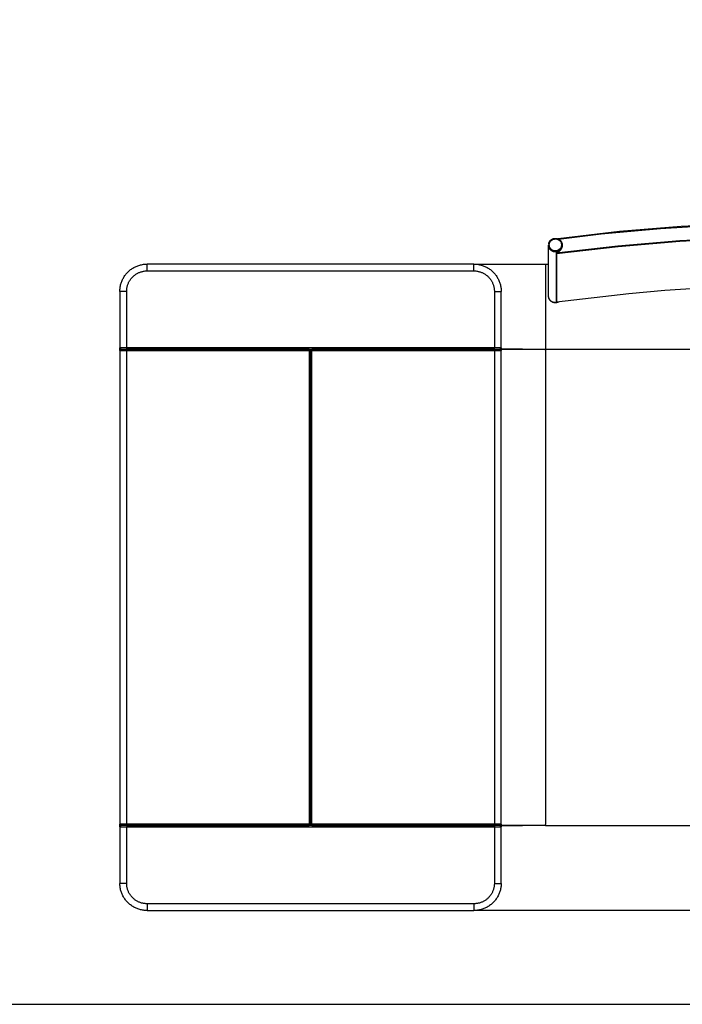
# Model space of a CAD drawing. Header units: millimetres. Extents: x -1470 to 7470, y -12049 to 6674.
# Tile 45 of 59: x 1653 to 2626, y 886 to 2333. Entities that reach past the tile are written whole.
import ezdxf

# ---------------------------------------------------------------- set-up
doc = ezdxf.new("R2010")
doc.units = ezdxf.units.MM
doc.header["$LTSCALE"] = 10
doc.layers.get('0').update_dxf_attribs({"true_color": 0x000000})

msp = doc.modelspace()

# ---------------------------------------------------------------- linework, layer by layer
at = {"color": 1, "true_color": 0xff0000}
msp.add_lwpolyline([(-1470.5, 886.2), (7470.5, 886.2), (7470.5, 6674.2), (-1470.5, 6674.2)], close=True, dxfattribs=at)
at = {"color": 18, "linetype": 'Continuous', "lineweight": 25, "true_color": 0x000000}
for points in [[(2443.9, 2011.6), (2533.9, 2022.2), (2624.3, 2029.7), (2714.8, 2034.3), (2805.4, 2035.8), (2896, 2034.2), (2986.5, 2029.7), (3076.8, 2022.1), (3166.8, 2011.4)], [(2444.1, 2010.8), (2507.1, 2018.4), (2594.1, 2026.6), (2681.3, 2031.9), (2768.7, 2034.5), (2856, 2034.2), (2943.4, 2031.2), (3030.6, 2025.4), (3117.6, 2016.7), (3165.3, 2010.8)], [(2429.9, 2003.9), (2430, 2004.2), (2430.1, 2004.6), (2430.1, 2004.9), (2430.3, 2005.2), (2430.4, 2005.5), (2430.5, 2005.9), (2430.7, 2006.2), (2430.8, 2006.5), (2431, 2006.8), (2431.2, 2007.1), (2431.3, 2007.4), (2431.5, 2007.7), (2431.7, 2008), (2432, 2008.2), (2432.2, 2008.5), (2432.4, 2008.8), (2432.7, 2009), (2432.9, 2009.3), (2433.2, 2009.5), (2433.5, 2009.7), (2433.7, 2009.9), (2434, 2010.1), (2434.3, 2010.3), (2434.6, 2010.5), (2434.9, 2010.7), (2435.2, 2010.8), (2435.5, 2011), (2435.9, 2011.1), (2436.2, 2011.3), (2436.5, 2011.4), (2436.8, 2011.5), (2437.2, 2011.6), (2437.5, 2011.7), (2437.9, 2011.7), (2438.2, 2011.8), (2438.5, 2011.8), (2438.9, 2011.9), (2439.2, 2011.9), (2439.6, 2011.9), (2439.9, 2011.9), (2440.3, 2011.9), (2440.6, 2011.9), (2441, 2011.8), (2441.3, 2011.8), (2441.7, 2011.7), (2442, 2011.6), (2442.3, 2011.5), (2442.7, 2011.4), (2443, 2011.3), (2443.3, 2011.2), (2443.7, 2011.1), (2444, 2010.9), (2444.3, 2010.8), (2444.6, 2010.6), (2444.9, 2010.4), (2445.2, 2010.3), (2445.5, 2010.1), (2445.8, 2009.8), (2446, 2009.6), (2446.3, 2009.4), (2446.6, 2009.2), (2446.8, 2008.9), (2447.1, 2008.7), (2447.3, 2008.4), (2447.5, 2008.1), (2447.7, 2007.9), (2447.9, 2007.6), (2448.1, 2007.3), (2448.3, 2007), (2448.5, 2006.7), (2448.6, 2006.4), (2448.8, 2006.1), (2448.9, 2005.8), (2449.1, 2005.4), (2449.2, 2005.1), (2449.3, 2004.8), (2449.4, 2004.4), (2449.5, 2004.1), (2449.5, 2003.8), (2449.6, 2003.4), (2449.6, 2003.1), (2449.7, 2002.7), (2449.7, 2002.4), (2449.7, 2002)], [(2441.1, 1990.4), (2531.6, 2001.1), (2622.5, 2008.7), (2713.5, 2013.3), (2804.7, 2014.9), (2895.9, 2013.3), (2986.9, 2008.7), (3077.8, 2001.1), (3168.3, 1990.4)], [(2441.2, 1989.4), (2531.7, 2000.1), (2622.5, 2007.8), (2713.6, 2012.4), (2804.7, 2013.9), (2895.8, 2012.4), (2986.9, 2007.8), (3077.7, 2000.1), (3168.2, 1989.4)], [(2443.9, 2011.6), (2443.9, 2010.9)], [(2444, 2010.9), (2443.9, 2011.6)], [(2429.9, 2003.9), (2429.7, 2002)], [(2429.7, 2001.8), (2429.7, 2002)], [(2449.7, 2001.8), (2449.7, 2001.5), (2449.7, 2001.2), (2449.6, 2000.8), (2449.6, 2000.5), (2449.5, 2000.1), (2449.5, 1999.8), (2449.4, 1999.4), (2449.3, 1999.1), (2449.2, 1998.8), (2449.1, 1998.5), (2448.9, 1998.1), (2448.8, 1997.8), (2448.7, 1997.5), (2448.5, 1997.2), (2448.3, 1996.9), (2448.1, 1996.6), (2448, 1996.3), (2447.8, 1996), (2447.5, 1995.8), (2447.3, 1995.5), (2447.1, 1995.2), (2446.9, 1995), (2446.6, 1994.7), (2446.4, 1994.5), (2446.1, 1994.3), (2445.8, 1994.1), (2445.5, 1993.8), (2445.3, 1993.6), (2445, 1993.5), (2444.7, 1993.3), (2444.4, 1993.1), (2444.1, 1993), (2443.7, 1992.8), (2443.4, 1992.7), (2443.1, 1992.6), (2442.8, 1992.4), (2442.4, 1992.3), (2442.1, 1992.3), (2441.8, 1992.2), (2441.4, 1992.1), (2441.1, 1992.1), (2440.7, 1992), (2440.4, 1992), (2440.1, 1992), (2439.7, 1992), (2439.4, 1992), (2439, 1992), (2438.7, 1992), (2438.3, 1992.1), (2438, 1992.1), (2437.6, 1992.2), (2437.3, 1992.3), (2437, 1992.3), (2436.6, 1992.4), (2436.3, 1992.6), (2436, 1992.7), (2435.7, 1992.8), (2435.4, 1993), (2435, 1993.1), (2434.7, 1993.3), (2434.4, 1993.5), (2434.2, 1993.6), (2433.9, 1993.8), (2433.6, 1994.1), (2433.3, 1994.3), (2433.1, 1994.5), (2432.8, 1994.7), (2432.6, 1995), (2432.3, 1995.2), (2432.1, 1995.5), (2431.9, 1995.8), (2431.7, 1996), (2431.5, 1996.3), (2431.3, 1996.6), (2431.1, 1996.9), (2430.9, 1997.2), (2430.8, 1997.5), (2430.6, 1997.8), (2430.5, 1998.1), (2430.3, 1998.5), (2430.2, 1998.8), (2430.1, 1999.1), (2430, 1999.4), (2429.9, 1999.8), (2429.9, 2000.1), (2429.8, 2000.5), (2429.8, 2000.8), (2429.7, 2001.2), (2429.7, 2001.5), (2429.7, 2001.8)], [(2449.7, 2001.8), (2449.7, 2001.5), (2449.7, 2001.2), (2449.6, 2000.8), (2449.6, 2000.5), (2449.5, 2000.1), (2449.5, 1999.8), (2449.4, 1999.4), (2449.3, 1999.1), (2449.2, 1998.8), (2449.1, 1998.5), (2448.9, 1998.1), (2448.8, 1997.8), (2448.7, 1997.5), (2448.5, 1997.2), (2448.3, 1996.9), (2448.2, 1996.6), (2448, 1996.3), (2447.8, 1996), (2447.6, 1995.8), (2447.3, 1995.5), (2447.1, 1995.2), (2446.9, 1995), (2446.6, 1994.7), (2446.4, 1994.5), (2446.1, 1994.3), (2445.8, 1994), (2445.6, 1993.8), (2445.3, 1993.6), (2445, 1993.5), (2444.7, 1993.3), (2444.4, 1993.1), (2444.1, 1993), (2443.7, 1992.8), (2443.4, 1992.7), (2443.1, 1992.6), (2442.8, 1992.4), (2442.4, 1992.3), (2442.1, 1992.2), (2441.8, 1992.2), (2441.4, 1992.1), (2441.1, 1992.1), (2440.7, 1992), (2440.4, 1992), (2440.1, 1992), (2439.7, 1992), (2439.4, 1992), (2439, 1992), (2438.7, 1992), (2438.3, 1992.1), (2438, 1992.1), (2437.6, 1992.2), (2437.3, 1992.2), (2437, 1992.3), (2436.6, 1992.4), (2436.3, 1992.6), (2436, 1992.7), (2435.7, 1992.8), (2435.4, 1993), (2435, 1993.1), (2434.7, 1993.3), (2434.4, 1993.5), (2434.2, 1993.6), (2433.9, 1993.8), (2433.6, 1994), (2433.3, 1994.3), (2433.1, 1994.5), (2432.8, 1994.7), (2432.6, 1995), (2432.3, 1995.2), (2432.1, 1995.5), (2431.9, 1995.8), (2431.7, 1996), (2431.5, 1996.3), (2431.3, 1996.6), (2431.1, 1996.9), (2430.9, 1997.2), (2430.8, 1997.5), (2430.6, 1997.8), (2430.5, 1998.1), (2430.3, 1998.5), (2430.2, 1998.8), (2430.1, 1999.1), (2430, 1999.4), (2429.9, 1999.8), (2429.9, 2000.1), (2429.8, 2000.5), (2429.8, 2000.8), (2429.7, 2001.2), (2429.7, 2001.5), (2429.7, 2001.8)], [(2429.7, 1927.2), (2429.7, 2001.8)], [(2449.7, 2001.8), (2449.6, 2000.9), (2449.6, 2000.7), (2449.6, 2000.4), (2449.6, 2000.2), (2449.5, 2000), (2449.5, 1999.8), (2449.5, 1999.7), (2449.5, 1999.5), (2449.4, 1999.4), (2449.4, 1999.2), (2449.4, 1999.1), (2449.3, 1998.8), (2449.2, 1998.5), (2449.1, 1998.2), (2449, 1997.9), (2448.9, 1997.6), (2448.7, 1997.2), (2448.5, 1996.8), (2448.3, 1996.4), (2448.2, 1996.2), (2448.1, 1996), (2448, 1995.8), (2447.9, 1995.7), (2447.7, 1995.5), (2447.6, 1995.3), (2447.4, 1994.9), (2447.1, 1994.6), (2446.9, 1994.4), (2446.7, 1994.1), (2446.5, 1993.9), (2446.4, 1993.7), (2446.2, 1993.5), (2446, 1993.3), (2445.8, 1993.1), (2445.6, 1992.9), (2445.4, 1992.8), (2445.1, 1992.6), (2444.9, 1992.4), (2444.7, 1992.2), (2444.5, 1992.1), (2444.3, 1991.9), (2444.1, 1991.8), (2443.8, 1991.6), (2443.5, 1991.4), (2443.2, 1991.2), (2442.8, 1991.1), (2442.5, 1990.9), (2442.1, 1990.7), (2441.8, 1990.6), (2441.4, 1990.5), (2441.1, 1990.4)], [(2449.7, 2002), (2449.7, 2001.8)], [(2449.7, 2001.8), (2449.7, 2001.8)], [(2441.1, 1990.4), (2441.1, 1919.2)], [(2441.2, 1989.4), (2441.1, 1990.4)], [(2441.2, 1989.4), (2441.2, 1918.2)], [(1800.1, 1934), (1800.1, 1935.4), (1800.2, 1936.8), (1800.3, 1938.1), (1800.4, 1939.5), (1800.7, 1940.8), (1800.9, 1942.2), (1801.2, 1943.5), (1801.6, 1944.8), (1801.9, 1946.1), (1802.4, 1947.4), (1802.9, 1948.7), (1803.4, 1950), (1804, 1951.2), (1804.6, 1952.4), (1805.2, 1953.6), (1805.9, 1954.8), (1806.6, 1956), (1807.4, 1957.1), (1808.2, 1958.2), (1809, 1959.3), (1809.9, 1960.3), (1810.8, 1961.3), (1811.8, 1962.3), (1812.8, 1963.3), (1813.8, 1964.2), (1814.8, 1965.1), (1815.9, 1965.9), (1817, 1966.7), (1818.1, 1967.5), (1819.3, 1968.2), (1820.5, 1968.9), (1821.7, 1969.6), (1822.9, 1970.2), (1824.1, 1970.7), (1825.4, 1971.2), (1826.7, 1971.7), (1828, 1972.2), (1829.3, 1972.6), (1830.6, 1972.9), (1831.9, 1973.2), (1833.3, 1973.5), (1834.6, 1973.7), (1836, 1973.8), (1837.3, 1973.9), (1838.7, 1974), (1840.1, 1974)], [(1840.1, 1964), (1840.1, 1974)], [(2320.1, 1974), (1840.1, 1974)], [(2320.1, 1974), (2429.7, 1974)], [(2320.1, 1964), (2320.1, 1974)], [(2320.1, 1974), (2321.4, 1974), (2322.8, 1973.9), (2324.2, 1973.8), (2325.5, 1973.7), (2326.9, 1973.5), (2328.2, 1973.2), (2329.5, 1972.9), (2330.9, 1972.6), (2332.2, 1972.2), (2333.5, 1971.7), (2334.7, 1971.2), (2336, 1970.7), (2337.3, 1970.2), (2338.5, 1969.6), (2339.7, 1968.9), (2340.9, 1968.2), (2342, 1967.5), (2343.1, 1966.7), (2344.2, 1965.9), (2345.3, 1965.1), (2346.4, 1964.2), (2347.4, 1963.3), (2348.4, 1962.3), (2349.3, 1961.3), (2350.2, 1960.3), (2351.1, 1959.3), (2351.9, 1958.2), (2352.8, 1957.1), (2353.5, 1956), (2354.3, 1954.8), (2354.9, 1953.6), (2355.6, 1952.4), (2356.2, 1951.2), (2356.8, 1950), (2357.3, 1948.7), (2357.8, 1947.4), (2358.2, 1946.1), (2358.6, 1944.8), (2358.9, 1943.5), (2359.2, 1942.2), (2359.5, 1940.8), (2359.7, 1939.5), (2359.9, 1938.1), (2360, 1936.8), (2360.1, 1935.4), (2360.1, 1934)], [(2425.1, 1974), (2425.1, 1851)], [(1810.1, 1934), (1810.1, 1935.1), (1810.1, 1936.1), (1810.2, 1937.1), (1810.4, 1938.1), (1810.5, 1939.1), (1810.7, 1940.1), (1810.9, 1941.1), (1811.2, 1942.1), (1811.5, 1943.1), (1811.8, 1944.1), (1812.2, 1945), (1812.6, 1946), (1813, 1946.9), (1813.4, 1947.8), (1813.9, 1948.7), (1814.4, 1949.6), (1815, 1950.5), (1815.6, 1951.3), (1816.2, 1952.2), (1816.8, 1953), (1817.5, 1953.8), (1818.2, 1954.5), (1818.9, 1955.2), (1819.6, 1956), (1820.4, 1956.6), (1821.1, 1957.3), (1821.9, 1957.9), (1822.8, 1958.5), (1823.6, 1959.1), (1824.5, 1959.7), (1825.4, 1960.2), (1826.3, 1960.7), (1827.2, 1961.1), (1828.1, 1961.6), (1829.1, 1961.9), (1830, 1962.3), (1831, 1962.6), (1832, 1962.9), (1833, 1963.2), (1834, 1963.4), (1835, 1963.6), (1836, 1963.8), (1837, 1963.9), (1838, 1964), (1839.1, 1964), (1840.1, 1964)], [(1840.1, 1964), (2320.1, 1964)], [(2320.1, 1964), (2321.1, 1964), (2322.1, 1964), (2323.1, 1963.9), (2324.2, 1963.8), (2325.2, 1963.6), (2326.2, 1963.4), (2327.2, 1963.2), (2328.2, 1962.9), (2329.2, 1962.6), (2330.1, 1962.3), (2331.1, 1961.9), (2332, 1961.6), (2333, 1961.1), (2333.9, 1960.7), (2334.8, 1960.2), (2335.7, 1959.7), (2336.5, 1959.1), (2337.4, 1958.5), (2338.2, 1957.9), (2339, 1957.3), (2339.8, 1956.6), (2340.6, 1956), (2341.3, 1955.2), (2342, 1954.5), (2342.7, 1953.8), (2343.3, 1953), (2344, 1952.2), (2344.6, 1951.3), (2345.2, 1950.5), (2345.7, 1949.6), (2346.2, 1948.7), (2346.7, 1947.8), (2347.2, 1946.9), (2347.6, 1946), (2348, 1945), (2348.3, 1944.1), (2348.7, 1943.1), (2349, 1942.1), (2349.2, 1941.1), (2349.4, 1940.1), (2349.6, 1939.1), (2349.8, 1938.1), (2349.9, 1937.1), (2350, 1936.1), (2350.1, 1935.1), (2350.1, 1934)], [(3168.2, 1918.2), (3110.3, 1925.4), (3052.3, 1931.4), (2994.2, 1936.1), (2935.9, 1939.5), (2877.6, 1941.7), (2819.3, 1942.7), (2761, 1942.3), (2707.5, 1941), (2654.1, 1938.5), (2600.7, 1935), (2547.4, 1930.4), (2441.2, 1918.2)], [(1800.1, 1934), (1800.1, 1851)], [(1810.1, 1934), (1800.1, 1934)], [(1810.1, 1851), (1810.1, 1934)], [(2350.1, 1934), (2360.1, 1934)], [(2350.1, 1934), (2350.1, 1851)], [(2360.1, 1851), (2360.1, 1934)], [(2444.3, 1918.4), (2444, 1918.3), (2443.7, 1918.1), (2443.3, 1918), (2443, 1917.9), (2442.7, 1917.8), (2442.4, 1917.7), (2442, 1917.6), (2441.7, 1917.5), (2441.3, 1917.4), (2441, 1917.4), (2440.7, 1917.4), (2440.3, 1917.3), (2440, 1917.3), (2439.6, 1917.3), (2439.3, 1917.3), (2438.9, 1917.3), (2438.6, 1917.4), (2438.3, 1917.4), (2437.9, 1917.5), (2437.6, 1917.5), (2437.2, 1917.6), (2436.9, 1917.7), (2436.6, 1917.8), (2436.3, 1917.9), (2435.9, 1918), (2435.6, 1918.2), (2435.3, 1918.3), (2435, 1918.5), (2434.7, 1918.7), (2434.4, 1918.8), (2434.1, 1919), (2433.8, 1919.2), (2433.6, 1919.4), (2433.3, 1919.6), (2433, 1919.9), (2432.8, 1920.1), (2432.5, 1920.3), (2432.3, 1920.6), (2432.1, 1920.9), (2431.9, 1921.1), (2431.6, 1921.4), (2431.4, 1921.7), (2431.3, 1922), (2431.1, 1922.3), (2430.9, 1922.6), (2430.8, 1922.9), (2430.6, 1923.2), (2430.5, 1923.5), (2430.3, 1923.8), (2430.2, 1924.1), (2430.1, 1924.5), (2430, 1924.8), (2429.9, 1925.1), (2429.9, 1925.5), (2429.8, 1925.8), (2429.8, 1926.1), (2429.7, 1926.5), (2429.7, 1926.8), (2429.7, 1927.2)], [(2444.4, 1918.5), (2444.1, 1918.3), (2443.7, 1918.2), (2443.4, 1918), (2443.1, 1917.9), (2442.8, 1917.8), (2442.4, 1917.7), (2442.1, 1917.6), (2441.8, 1917.5), (2441.4, 1917.5), (2441.1, 1917.4), (2440.7, 1917.4), (2440.4, 1917.3), (2440.1, 1917.3), (2439.7, 1917.3), (2439.4, 1917.3), (2439, 1917.3), (2438.7, 1917.4), (2438.3, 1917.4), (2438, 1917.5), (2437.6, 1917.5), (2437.3, 1917.6), (2437, 1917.7), (2436.6, 1917.8), (2436.3, 1917.9), (2436, 1918), (2435.7, 1918.2), (2435.4, 1918.3), (2435, 1918.5), (2434.7, 1918.6), (2434.4, 1918.8), (2434.2, 1919), (2433.9, 1919.2), (2433.6, 1919.4), (2433.3, 1919.6), (2433.1, 1919.8), (2432.8, 1920.1), (2432.6, 1920.3), (2432.3, 1920.6), (2432.1, 1920.8), (2431.9, 1921.1), (2431.7, 1921.4), (2431.5, 1921.6), (2431.3, 1921.9), (2431.1, 1922.2), (2430.9, 1922.5), (2430.8, 1922.8), (2430.6, 1923.2), (2430.5, 1923.5), (2430.3, 1923.8), (2430.2, 1924.1), (2430.1, 1924.4), (2430, 1924.8), (2430, 1925.1), (2429.9, 1925.5), (2429.8, 1925.8), (2429.8, 1926.1), (2429.7, 1926.5), (2429.7, 1926.8), (2429.7, 1927.2)], [(2429.7, 1927), (2429.7, 1927.2)], [(2444.7, 1918.5), (2444.4, 1918.3), (2444.1, 1918.1), (2443.8, 1918), (2443.4, 1917.9), (2443.1, 1917.7), (2442.8, 1917.6), (2442.5, 1917.5), (2442.1, 1917.4), (2441.8, 1917.4), (2441.4, 1917.3), (2441.1, 1917.2), (2440.8, 1917.2), (2440.4, 1917.2), (2440.1, 1917.1), (2439.7, 1917.1), (2439.4, 1917.1), (2439, 1917.2), (2438.7, 1917.2), (2438.3, 1917.2), (2438, 1917.3), (2437.7, 1917.3), (2437.3, 1917.4), (2437, 1917.5), (2436.6, 1917.6), (2436.3, 1917.7), (2436, 1917.8), (2435.7, 1918), (2435.4, 1918.1), (2435.1, 1918.3), (2434.8, 1918.4), (2434.5, 1918.6), (2434.2, 1918.8), (2433.9, 1919), (2433.6, 1919.2), (2433.3, 1919.4), (2433.1, 1919.7), (2432.8, 1919.9), (2432.6, 1920.1), (2432.3, 1920.4), (2432.1, 1920.6), (2431.9, 1920.9), (2431.7, 1921.2), (2431.5, 1921.5), (2431.3, 1921.8), (2431.1, 1922.1), (2430.9, 1922.4), (2430.8, 1922.7), (2430.6, 1923), (2430.5, 1923.3), (2430.3, 1923.6), (2430.2, 1923.9), (2430.1, 1924.3), (2430, 1924.6), (2430, 1924.9), (2429.9, 1925.3), (2429.8, 1925.6), (2429.8, 1926), (2429.7, 1926.3), (2429.7, 1926.7), (2429.7, 1927)], [(2441.2, 1918.2), (2441.1, 1919.2)], [(1802.1, 1849), (1802, 1849), (1801.9, 1849), (1801.9, 1849), (1801.8, 1849.1), (1801.7, 1849.1), (1801.7, 1849.1), (1801.6, 1849.1), (1801.5, 1849.1), (1801.5, 1849.1), (1801.4, 1849.2), (1801.3, 1849.2), (1801.3, 1849.2), (1801.2, 1849.2), (1801.2, 1849.3), (1801.1, 1849.3), (1801, 1849.3), (1801, 1849.4), (1800.9, 1849.4), (1800.9, 1849.4), (1800.8, 1849.5), (1800.8, 1849.5), (1800.7, 1849.6), (1800.7, 1849.6), (1800.6, 1849.7), (1800.6, 1849.7), (1800.5, 1849.8), (1800.5, 1849.8), (1800.4, 1849.9), (1800.4, 1849.9), (1800.4, 1850), (1800.3, 1850.1), (1800.3, 1850.1), (1800.3, 1850.2), (1800.2, 1850.2), (1800.2, 1850.3), (1800.2, 1850.4), (1800.2, 1850.4), (1800.1, 1850.5), (1800.1, 1850.6), (1800.1, 1850.6), (1800.1, 1850.7), (1800.1, 1850.8), (1800.1, 1850.8), (1800.1, 1850.9), (1800.1, 1851), (1800.1, 1851)], [(1810.1, 1851), (1800.1, 1851)], [(1800.1, 1849), (1800.1, 1851)], [(1800.1, 1847), (1800.1, 1849)], [(1800.1, 1849), (1802.1, 1849)], [(1800.1, 1847), (1800.1, 1847.1), (1800.1, 1847.2), (1800.1, 1847.2), (1800.1, 1847.3), (1800.1, 1847.4), (1800.1, 1847.4), (1800.1, 1847.5), (1800.1, 1847.6), (1800.2, 1847.6), (1800.2, 1847.7), (1800.2, 1847.8), (1800.2, 1847.8), (1800.3, 1847.9), (1800.3, 1848), (1800.3, 1848), (1800.4, 1848.1), (1800.4, 1848.1), (1800.4, 1848.2), (1800.5, 1848.2), (1800.5, 1848.3), (1800.6, 1848.3), (1800.6, 1848.4), (1800.7, 1848.4), (1800.7, 1848.5), (1800.8, 1848.5), (1800.8, 1848.6), (1800.9, 1848.6), (1800.9, 1848.7), (1801, 1848.7), (1801, 1848.7), (1801.1, 1848.8), (1801.2, 1848.8), (1801.2, 1848.8), (1801.3, 1848.9), (1801.3, 1848.9), (1801.4, 1848.9), (1801.5, 1848.9), (1801.5, 1849), (1801.6, 1849), (1801.7, 1849), (1801.7, 1849), (1801.8, 1849), (1801.9, 1849), (1801.9, 1849), (1802, 1849), (1802.1, 1849)], [(1800.1, 1847), (1800.1, 1151)], [(1800.1, 1847), (1810.1, 1847)], [(1802.1, 1849), (1810.1, 1849)], [(1810.1, 1849), (1810.1, 1851)], [(2350.1, 1851), (1810.1, 1851)], [(1810.1, 1847), (1810.1, 1849)], [(2078.1, 1849), (1810.1, 1849)], [(1810.1, 1849), (2350.1, 1849)], [(1810.1, 1847), (2078.1, 1847)], [(1810.1, 1151), (1810.1, 1847)], [(2078.1, 1849), (2078.1, 1849), (2078.2, 1849), (2078.3, 1849), (2078.3, 1849), (2078.4, 1849), (2078.5, 1849), (2078.5, 1849), (2078.6, 1849), (2078.7, 1848.9), (2078.7, 1848.9), (2078.8, 1848.9), (2078.9, 1848.9), (2078.9, 1848.8), (2079, 1848.8), (2079.1, 1848.8), (2079.1, 1848.7), (2079.2, 1848.7), (2079.2, 1848.7), (2079.3, 1848.6), (2079.3, 1848.6), (2079.4, 1848.5), (2079.4, 1848.5), (2079.5, 1848.4), (2079.5, 1848.4), (2079.6, 1848.3), (2079.6, 1848.3), (2079.7, 1848.2), (2079.7, 1848.2), (2079.7, 1848.1), (2079.8, 1848.1), (2079.8, 1848), (2079.9, 1848), (2079.9, 1847.9), (2079.9, 1847.8), (2079.9, 1847.8), (2080, 1847.7), (2080, 1847.6), (2080, 1847.6), (2080, 1847.5), (2080, 1847.4), (2080, 1847.4), (2080.1, 1847.3), (2080.1, 1847.2), (2080.1, 1847.2), (2080.1, 1847.1), (2080.1, 1847)], [(2078.1, 1849), (2078.1, 1847)], [(2080.1, 1847), (2078.1, 1847)], [(2078.1, 1847), (2078.1, 1151)], [(2080.1, 1847), (2080.1, 1847.1), (2080.1, 1847.2), (2080.1, 1847.2), (2080.1, 1847.3), (2080.1, 1847.4), (2080.1, 1847.4), (2080.1, 1847.5), (2080.1, 1847.6), (2080.2, 1847.6), (2080.2, 1847.7), (2080.2, 1847.8), (2080.2, 1847.8), (2080.3, 1847.9), (2080.3, 1848), (2080.3, 1848), (2080.4, 1848.1), (2080.4, 1848.1), (2080.4, 1848.2), (2080.5, 1848.2), (2080.5, 1848.3), (2080.6, 1848.3), (2080.6, 1848.4), (2080.7, 1848.4), (2080.7, 1848.5), (2080.8, 1848.5), (2080.8, 1848.6), (2080.9, 1848.6), (2080.9, 1848.7), (2081, 1848.7), (2081, 1848.7), (2081.1, 1848.8), (2081.2, 1848.8), (2081.2, 1848.8), (2081.3, 1848.9), (2081.3, 1848.9), (2081.4, 1848.9), (2081.5, 1848.9), (2081.5, 1849), (2081.6, 1849), (2081.7, 1849), (2081.7, 1849), (2081.8, 1849), (2081.9, 1849), (2081.9, 1849), (2082, 1849), (2082.1, 1849)], [(2080.1, 1847), (2082.1, 1847)], [(2080.1, 1847), (2080.1, 1151)], [(2082.1, 1849), (2082.1, 1847)], [(2350.1, 1849), (2082.1, 1849)], [(2082.1, 1151), (2082.1, 1847)], [(2082.1, 1847), (2350.1, 1847)], [(2350.1, 1849), (2350.1, 1851)], [(2360.1, 1851), (2350.1, 1851)], [(2350.1, 1849), (2350.1, 1847)], [(2350.1, 1849), (2358.1, 1849)], [(2350.1, 1847), (2350.1, 1151)], [(2350.1, 1847), (2360.1, 1847)], [(2360.1, 1851), (2360.1, 1851), (2360.1, 1850.9), (2360.1, 1850.8), (2360.1, 1850.8), (2360, 1850.7), (2360, 1850.6), (2360, 1850.6), (2360, 1850.5), (2360, 1850.4), (2360, 1850.4), (2359.9, 1850.3), (2359.9, 1850.2), (2359.9, 1850.2), (2359.9, 1850.1), (2359.8, 1850.1), (2359.8, 1850), (2359.7, 1849.9), (2359.7, 1849.9), (2359.7, 1849.8), (2359.6, 1849.8), (2359.6, 1849.7), (2359.5, 1849.7), (2359.5, 1849.6), (2359.4, 1849.6), (2359.4, 1849.5), (2359.3, 1849.5), (2359.3, 1849.4), (2359.2, 1849.4), (2359.2, 1849.4), (2359.1, 1849.3), (2359.1, 1849.3), (2359, 1849.3), (2358.9, 1849.2), (2358.9, 1849.2), (2358.8, 1849.2), (2358.7, 1849.2), (2358.7, 1849.1), (2358.6, 1849.1), (2358.5, 1849.1), (2358.5, 1849.1), (2358.4, 1849.1), (2358.3, 1849.1), (2358.3, 1849), (2358.2, 1849), (2358.1, 1849), (2358.1, 1849)], [(2358.1, 1849), (2425.1, 1849)], [(2391.6, 1849), (2358.1, 1849)], [(2358.1, 1849), (2358.1, 1849), (2358.2, 1849), (2358.3, 1849), (2358.3, 1849), (2358.4, 1849), (2358.5, 1849), (2358.5, 1849), (2358.6, 1849), (2358.7, 1848.9), (2358.7, 1848.9), (2358.8, 1848.9), (2358.9, 1848.9), (2358.9, 1848.8), (2359, 1848.8), (2359.1, 1848.8), (2359.1, 1848.7), (2359.2, 1848.7), (2359.2, 1848.7), (2359.3, 1848.6), (2359.3, 1848.6), (2359.4, 1848.5), (2359.4, 1848.5), (2359.5, 1848.4), (2359.5, 1848.4), (2359.6, 1848.3), (2359.6, 1848.3), (2359.7, 1848.2), (2359.7, 1848.2), (2359.7, 1848.1), (2359.8, 1848.1), (2359.8, 1848), (2359.9, 1848), (2359.9, 1847.9), (2359.9, 1847.8), (2359.9, 1847.8), (2360, 1847.7), (2360, 1847.6), (2360, 1847.6), (2360, 1847.5), (2360, 1847.4), (2360, 1847.4), (2360.1, 1847.3), (2360.1, 1847.2), (2360.1, 1847.2), (2360.1, 1847.1), (2360.1, 1847)], [(2360.1, 1151), (2360.1, 1847)], [(2423.1, 1849), (2423.1, 1849), (2423.2, 1849), (2423.3, 1849), (2423.4, 1849), (2423.4, 1849), (2423.5, 1849), (2423.6, 1849), (2423.6, 1849), (2423.7, 1848.9), (2423.8, 1848.9), (2423.8, 1848.9), (2423.9, 1848.9), (2424, 1848.8), (2424, 1848.8), (2424.1, 1848.8), (2424.1, 1848.7), (2424.2, 1848.7), (2424.3, 1848.7), (2424.3, 1848.6), (2424.4, 1848.6), (2424.4, 1848.5), (2424.5, 1848.5), (2424.5, 1848.4), (2424.6, 1848.4), (2424.6, 1848.3), (2424.7, 1848.3), (2424.7, 1848.2), (2424.7, 1848.2), (2424.8, 1848.1), (2424.8, 1848), (2424.8, 1848), (2424.9, 1847.9), (2424.9, 1847.8), (2424.9, 1847.8), (2425, 1847.7), (2425, 1847.7), (2425, 1847.6), (2425, 1847.5), (2425, 1847.5), (2425, 1847.4), (2425.1, 1847.3), (2425.1, 1847.2), (2425.1, 1847.2), (2425.1, 1847.1), (2425.1, 1847)], [(2425.1, 1851), (2425.1, 1849)], [(2425.1, 1849), (2475.1, 1849)], [(2425.1, 1847), (2425.1, 1774)], [(2475.1, 1849), (4075.1, 1849)], [(2425.1, 1774), (2425.1, 1151)], [(1800.1, 1149), (1800.1, 1151)], [(1802.1, 1149), (1802, 1149), (1801.9, 1149), (1801.9, 1149), (1801.8, 1149.1), (1801.7, 1149.1), (1801.7, 1149.1), (1801.6, 1149.1), (1801.5, 1149.1), (1801.5, 1149.1), (1801.4, 1149.2), (1801.3, 1149.2), (1801.3, 1149.2), (1801.2, 1149.2), (1801.2, 1149.3), (1801.1, 1149.3), (1801, 1149.3), (1801, 1149.4), (1800.9, 1149.4), (1800.9, 1149.4), (1800.8, 1149.5), (1800.8, 1149.5), (1800.7, 1149.6), (1800.7, 1149.6), (1800.6, 1149.7), (1800.6, 1149.7), (1800.5, 1149.8), (1800.5, 1149.8), (1800.4, 1149.9), (1800.4, 1149.9), (1800.4, 1150), (1800.3, 1150.1), (1800.3, 1150.1), (1800.3, 1150.2), (1800.2, 1150.2), (1800.2, 1150.3), (1800.2, 1150.4), (1800.2, 1150.4), (1800.1, 1150.5), (1800.1, 1150.6), (1800.1, 1150.6), (1800.1, 1150.7), (1800.1, 1150.8), (1800.1, 1150.8), (1800.1, 1150.9), (1800.1, 1151), (1800.1, 1151)], [(1810.1, 1151), (1800.1, 1151)], [(1800.1, 1149), (1802.1, 1149)], [(1800.1, 1149), (1801.7, 1149)], [(1800.1, 1147), (1800.1, 1147.1), (1800.1, 1147.2), (1800.1, 1147.2), (1800.1, 1147.3), (1800.1, 1147.4), (1800.1, 1147.4), (1800.1, 1147.5), (1800.1, 1147.6), (1800.2, 1147.6), (1800.2, 1147.7), (1800.2, 1147.8), (1800.2, 1147.8), (1800.3, 1147.9), (1800.3, 1148), (1800.3, 1148), (1800.4, 1148.1), (1800.4, 1148.1), (1800.4, 1148.2), (1800.5, 1148.2), (1800.5, 1148.3), (1800.6, 1148.3), (1800.6, 1148.4), (1800.7, 1148.4), (1800.7, 1148.5), (1800.8, 1148.5), (1800.8, 1148.6), (1800.9, 1148.6), (1800.9, 1148.7), (1801, 1148.7), (1801, 1148.7), (1801.1, 1148.8), (1801.2, 1148.8), (1801.2, 1148.8), (1801.3, 1148.9), (1801.3, 1148.9), (1801.4, 1148.9), (1801.5, 1148.9), (1801.5, 1149), (1801.6, 1149), (1801.7, 1149), (1801.7, 1149), (1801.8, 1149), (1801.9, 1149), (1801.9, 1149), (1802, 1149), (1802.1, 1149)], [(1800.1, 1147.1), (1800.1, 1149)], [(1800.1, 1147), (1800.1, 1064)], [(1800.1, 1147), (1810.1, 1147)], [(1810.1, 1149), (1802.1, 1149)], [(1810.1, 1149), (1810.1, 1151)], [(2078.1, 1151), (1810.1, 1151)], [(1810.1, 1149), (2078.1, 1149)], [(2350.1, 1149), (1810.1, 1149)], [(1810.1, 1149), (1810.1, 1147)], [(1810.1, 1147), (2350.1, 1147)], [(1810.1, 1064), (1810.1, 1147)], [(2080.1, 1151), (2080.1, 1151), (2080.1, 1150.9), (2080.1, 1150.8), (2080.1, 1150.8), (2080, 1150.7), (2080, 1150.6), (2080, 1150.6), (2080, 1150.5), (2080, 1150.4), (2080, 1150.4), (2079.9, 1150.3), (2079.9, 1150.2), (2079.9, 1150.2), (2079.9, 1150.1), (2079.8, 1150.1), (2079.8, 1150), (2079.7, 1149.9), (2079.7, 1149.9), (2079.7, 1149.8), (2079.6, 1149.8), (2079.6, 1149.7), (2079.5, 1149.7), (2079.5, 1149.6), (2079.4, 1149.6), (2079.4, 1149.5), (2079.3, 1149.5), (2079.3, 1149.4), (2079.2, 1149.4), (2079.2, 1149.4), (2079.1, 1149.3), (2079.1, 1149.3), (2079, 1149.3), (2078.9, 1149.2), (2078.9, 1149.2), (2078.8, 1149.2), (2078.7, 1149.2), (2078.7, 1149.1), (2078.6, 1149.1), (2078.5, 1149.1), (2078.5, 1149.1), (2078.4, 1149.1), (2078.3, 1149.1), (2078.3, 1149), (2078.2, 1149), (2078.1, 1149), (2078.1, 1149)], [(2078.1, 1149), (2078.1, 1151)], [(2080.1, 1151), (2078.1, 1151)], [(2082.1, 1149), (2082, 1149), (2081.9, 1149), (2081.9, 1149), (2081.8, 1149.1), (2081.7, 1149.1), (2081.7, 1149.1), (2081.6, 1149.1), (2081.5, 1149.1), (2081.5, 1149.1), (2081.4, 1149.2), (2081.3, 1149.2), (2081.3, 1149.2), (2081.2, 1149.2), (2081.2, 1149.3), (2081.1, 1149.3), (2081, 1149.3), (2081, 1149.4), (2080.9, 1149.4), (2080.9, 1149.4), (2080.8, 1149.5), (2080.8, 1149.5), (2080.7, 1149.6), (2080.7, 1149.6), (2080.6, 1149.7), (2080.6, 1149.7), (2080.5, 1149.8), (2080.5, 1149.8), (2080.4, 1149.9), (2080.4, 1149.9), (2080.4, 1150), (2080.3, 1150.1), (2080.3, 1150.1), (2080.3, 1150.2), (2080.2, 1150.2), (2080.2, 1150.3), (2080.2, 1150.4), (2080.2, 1150.4), (2080.1, 1150.5), (2080.1, 1150.6), (2080.1, 1150.6), (2080.1, 1150.7), (2080.1, 1150.8), (2080.1, 1150.8), (2080.1, 1150.9), (2080.1, 1151), (2080.1, 1151)], [(2080.1, 1151), (2082.1, 1151)], [(2082.1, 1149), (2082.1, 1151)], [(2350.1, 1151), (2082.1, 1151)], [(2082.1, 1149), (2350.1, 1149)], [(2350.1, 1151), (2350.1, 1149)], [(2360.1, 1151), (2350.1, 1151)], [(2358.1, 1149), (2350.1, 1149)], [(2350.1, 1149), (2350.1, 1147)], [(2350.1, 1147), (2360.1, 1147)], [(2350.1, 1147), (2350.1, 1064)], [(2360.1, 1151), (2360.1, 1151), (2360.1, 1150.9), (2360.1, 1150.8), (2360.1, 1150.8), (2360, 1150.7), (2360, 1150.6), (2360, 1150.6), (2360, 1150.5), (2360, 1150.4), (2360, 1150.4), (2359.9, 1150.3), (2359.9, 1150.2), (2359.9, 1150.2), (2359.9, 1150.1), (2359.8, 1150.1), (2359.8, 1150), (2359.7, 1149.9), (2359.7, 1149.9), (2359.7, 1149.8), (2359.6, 1149.8), (2359.6, 1149.7), (2359.5, 1149.7), (2359.5, 1149.6), (2359.4, 1149.6), (2359.4, 1149.5), (2359.3, 1149.5), (2359.3, 1149.4), (2359.2, 1149.4), (2359.2, 1149.4), (2359.1, 1149.3), (2359.1, 1149.3), (2359, 1149.3), (2358.9, 1149.2), (2358.9, 1149.2), (2358.8, 1149.2), (2358.7, 1149.2), (2358.7, 1149.1), (2358.6, 1149.1), (2358.5, 1149.1), (2358.5, 1149.1), (2358.4, 1149.1), (2358.3, 1149.1), (2358.3, 1149), (2358.2, 1149), (2358.1, 1149), (2358.1, 1149)], [(2425.1, 1149), (2358.1, 1149)], [(2358.1, 1149), (2391.6, 1149)], [(2358.1, 1149), (2358.1, 1149), (2358.2, 1149), (2358.3, 1149), (2358.3, 1149), (2358.4, 1149), (2358.5, 1149), (2358.5, 1149), (2358.6, 1149), (2358.7, 1148.9), (2358.7, 1148.9), (2358.8, 1148.9), (2358.9, 1148.9), (2358.9, 1148.8), (2359, 1148.8), (2359.1, 1148.8), (2359.1, 1148.7), (2359.2, 1148.7), (2359.2, 1148.7), (2359.3, 1148.6), (2359.3, 1148.6), (2359.4, 1148.5), (2359.4, 1148.5), (2359.5, 1148.4), (2359.5, 1148.4), (2359.6, 1148.3), (2359.6, 1148.3), (2359.7, 1148.2), (2359.7, 1148.2), (2359.7, 1148.1), (2359.8, 1148.1), (2359.8, 1148), (2359.9, 1148), (2359.9, 1147.9), (2359.9, 1147.8), (2359.9, 1147.8), (2360, 1147.7), (2360, 1147.6), (2360, 1147.6), (2360, 1147.5), (2360, 1147.4), (2360, 1147.4), (2360.1, 1147.3), (2360.1, 1147.2), (2360.1, 1147.2), (2360.1, 1147.1), (2360.1, 1147)], [(2360.1, 1064), (2360.1, 1147)], [(2425.1, 1151), (2425.1, 1151), (2425.1, 1150.9), (2425.1, 1150.8), (2425.1, 1150.8), (2425, 1150.7), (2425, 1150.6), (2425, 1150.6), (2425, 1150.5), (2425, 1150.4), (2425, 1150.4), (2424.9, 1150.3), (2424.9, 1150.2), (2424.9, 1150.2), (2424.9, 1150.1), (2424.8, 1150.1), (2424.8, 1150), (2424.7, 1149.9), (2424.7, 1149.9), (2424.7, 1149.8), (2424.6, 1149.8), (2424.6, 1149.7), (2424.5, 1149.7), (2424.5, 1149.6), (2424.4, 1149.6), (2424.4, 1149.5), (2424.3, 1149.5), (2424.3, 1149.4), (2424.2, 1149.4), (2424.2, 1149.4), (2424.1, 1149.3), (2424.1, 1149.3), (2424, 1149.3), (2423.9, 1149.2), (2423.9, 1149.2), (2423.8, 1149.2), (2423.7, 1149.2), (2423.7, 1149.1), (2423.6, 1149.1), (2423.5, 1149.1), (2423.5, 1149.1), (2423.4, 1149.1), (2423.3, 1149.1), (2423.3, 1149), (2423.2, 1149), (2423.1, 1149), (2423.1, 1149)], [(2425.1, 1149), (4075.1, 1149)], [(1840.1, 1024), (1838.7, 1024.1), (1837.3, 1024.1), (1836, 1024.2), (1834.6, 1024.4), (1833.3, 1024.6), (1831.9, 1024.9), (1830.6, 1025.2), (1829.3, 1025.5), (1828, 1025.9), (1826.7, 1026.3), (1825.4, 1026.8), (1824.1, 1027.3), (1822.9, 1027.9), (1821.7, 1028.5), (1820.5, 1029.2), (1819.3, 1029.9), (1818.1, 1030.6), (1817, 1031.4), (1815.9, 1032.2), (1814.8, 1033), (1813.8, 1033.9), (1812.8, 1034.8), (1811.8, 1035.8), (1810.8, 1036.7), (1809.9, 1037.7), (1809, 1038.8), (1808.2, 1039.9), (1807.4, 1041), (1806.6, 1042.1), (1805.9, 1043.3), (1805.2, 1044.4), (1804.6, 1045.6), (1804, 1046.9), (1803.4, 1048.1), (1802.9, 1049.4), (1802.4, 1050.6), (1801.9, 1051.9), (1801.6, 1053.2), (1801.2, 1054.6), (1800.9, 1055.9), (1800.7, 1057.2), (1800.4, 1058.6), (1800.3, 1059.9), (1800.2, 1061.3), (1800.1, 1062.7), (1800.1, 1064)], [(1810.1, 1064), (1800.1, 1064)], [(1840.1, 1034), (1839.1, 1034.1), (1838, 1034.1), (1837, 1034.2), (1836, 1034.3), (1835, 1034.5), (1834, 1034.7), (1833, 1034.9), (1832, 1035.1), (1831, 1035.4), (1830, 1035.8), (1829.1, 1036.1), (1828.1, 1036.5), (1827.2, 1036.9), (1826.3, 1037.4), (1825.4, 1037.9), (1824.5, 1038.4), (1823.6, 1038.9), (1822.8, 1039.5), (1821.9, 1040.1), (1821.1, 1040.8), (1820.4, 1041.4), (1819.6, 1042.1), (1818.9, 1042.8), (1818.2, 1043.6), (1817.5, 1044.3), (1816.8, 1045.1), (1816.2, 1045.9), (1815.6, 1046.7), (1815, 1047.6), (1814.4, 1048.4), (1813.9, 1049.3), (1813.4, 1050.2), (1813, 1051.2), (1812.6, 1052.1), (1812.2, 1053), (1811.8, 1054), (1811.5, 1055), (1811.2, 1055.9), (1810.9, 1056.9), (1810.7, 1057.9), (1810.5, 1058.9), (1810.4, 1059.9), (1810.2, 1061), (1810.1, 1062), (1810.1, 1063), (1810.1, 1064)], [(2360.1, 1064), (2360.1, 1062.7), (2360, 1061.3), (2359.9, 1059.9), (2359.7, 1058.6), (2359.5, 1057.2), (2359.2, 1055.9), (2358.9, 1054.6), (2358.6, 1053.2), (2358.2, 1051.9), (2357.8, 1050.6), (2357.3, 1049.4), (2356.8, 1048.1), (2356.2, 1046.9), (2355.6, 1045.6), (2354.9, 1044.4), (2354.3, 1043.3), (2353.5, 1042.1), (2352.8, 1041), (2351.9, 1039.9), (2351.1, 1038.8), (2350.2, 1037.7), (2349.3, 1036.7), (2348.4, 1035.8), (2347.4, 1034.8), (2346.4, 1033.9), (2345.3, 1033), (2344.2, 1032.2), (2343.1, 1031.4), (2342, 1030.6), (2340.9, 1029.9), (2339.7, 1029.2), (2338.5, 1028.5), (2337.3, 1027.9), (2336, 1027.3), (2334.7, 1026.8), (2333.5, 1026.3), (2332.2, 1025.9), (2330.9, 1025.5), (2329.5, 1025.2), (2328.2, 1024.9), (2326.9, 1024.6), (2325.5, 1024.4), (2324.2, 1024.2), (2322.8, 1024.1), (2321.4, 1024.1), (2320.1, 1024)], [(2350.1, 1064), (2350.1, 1063), (2350, 1062), (2349.9, 1061), (2349.8, 1059.9), (2349.6, 1058.9), (2349.4, 1057.9), (2349.2, 1056.9), (2349, 1055.9), (2348.7, 1055), (2348.3, 1054), (2348, 1053), (2347.6, 1052.1), (2347.2, 1051.2), (2346.7, 1050.2), (2346.2, 1049.3), (2345.7, 1048.4), (2345.2, 1047.6), (2344.6, 1046.7), (2344, 1045.9), (2343.3, 1045.1), (2342.7, 1044.3), (2342, 1043.6), (2341.3, 1042.8), (2340.6, 1042.1), (2339.8, 1041.4), (2339, 1040.8), (2338.2, 1040.1), (2337.4, 1039.5), (2336.5, 1038.9), (2335.7, 1038.4), (2334.8, 1037.9), (2333.9, 1037.4), (2333, 1036.9), (2332, 1036.5), (2331.1, 1036.1), (2330.1, 1035.8), (2329.2, 1035.4), (2328.2, 1035.1), (2327.2, 1034.9), (2326.2, 1034.7), (2325.2, 1034.5), (2324.2, 1034.3), (2323.1, 1034.2), (2322.1, 1034.1), (2321.1, 1034.1), (2320.1, 1034)], [(2350.1, 1064), (2360.1, 1064)], [(1840.1, 1034), (1840.1, 1024)], [(2320.1, 1034), (1840.1, 1034)], [(2320.1, 1034), (2320.1, 1024)], [(1840.1, 1024), (2320.1, 1024)], [(4075.1, 1024), (2320.1, 1024)]]:
    msp.add_lwpolyline(points, dxfattribs=at)
at = {"color": 8, "linetype": 'Continuous', "lineweight": 25, "true_color": 0x808080}
msp.add_lwpolyline([(2449.7, 2002), (2449.7, 2001.7), (2449.7, 2001.3), (2449.6, 2001), (2449.6, 2000.6), (2449.5, 2000.3), (2449.5, 2000), (2449.4, 1999.6), (2449.3, 1999.3), (2449.2, 1999), (2449.1, 1998.6), (2448.9, 1998.3), (2448.8, 1998), (2448.7, 1997.7), (2448.5, 1997.4), (2448.3, 1997.1), (2448.2, 1996.8), (2448, 1996.5), (2447.8, 1996.2), (2447.6, 1995.9), (2447.3, 1995.7), (2447.1, 1995.4), (2446.9, 1995.1), (2446.6, 1994.9), (2446.4, 1994.7), (2446.1, 1994.4), (2445.8, 1994.2), (2445.6, 1994), (2445.3, 1993.8), (2445, 1993.6), (2444.7, 1993.5), (2444.4, 1993.3), (2444.1, 1993.1), (2443.7, 1993), (2443.4, 1992.8), (2443.1, 1992.7), (2442.8, 1992.6), (2442.4, 1992.5), (2442.1, 1992.4), (2441.8, 1992.3), (2441.4, 1992.3), (2441.1, 1992.2), (2440.7, 1992.2), (2440.4, 1992.2), (2440.1, 1992.1), (2439.7, 1992.1), (2439.4, 1992.1), (2439, 1992.2), (2438.7, 1992.2), (2438.3, 1992.2), (2438, 1992.3), (2437.6, 1992.3), (2437.3, 1992.4), (2437, 1992.5), (2436.6, 1992.6), (2436.3, 1992.7), (2436, 1992.8), (2435.7, 1993), (2435.4, 1993.1), (2435, 1993.3), (2434.7, 1993.5), (2434.4, 1993.6), (2434.2, 1993.8), (2433.9, 1994), (2433.6, 1994.2), (2433.3, 1994.4), (2433.1, 1994.7), (2432.8, 1994.9), (2432.6, 1995.1), (2432.3, 1995.4), (2432.1, 1995.7), (2431.9, 1995.9), (2431.7, 1996.2), (2431.5, 1996.5), (2431.3, 1996.8), (2431.1, 1997.1), (2430.9, 1997.4), (2430.8, 1997.7), (2430.6, 1998), (2430.5, 1998.3), (2430.3, 1998.6), (2430.2, 1999), (2430.1, 1999.3), (2430, 1999.6), (2429.9, 2000), (2429.9, 2000.3), (2429.8, 2000.6), (2429.8, 2001), (2429.7, 2001.3), (2429.7, 2001.7), (2429.7, 2002)], dxfattribs=at)
at = {"color": 18, "linetype": 'Continuous', "lineweight": 25, "true_color": 0x000000}
msp.add_lwpolyline([(2430.9, 2003.9), (2431.4, 2005.6), (2432.3, 2007.2), (2433.4, 2008.5), (2434.8, 2009.7), (2436.5, 2010.5), (2438.2, 2010.9), (2440, 2011.1), (2441.9, 2010.8), (2443.6, 2010.2), (2445.1, 2009.3), (2446.5, 2008.1), (2447.5, 2006.6), (2448.3, 2005), (2448.6, 2003.2), (2448.7, 2001.4), (2448.3, 1999.7), (2447.6, 1998), (2446.6, 1996.5), (2445.3, 1995.3), (2443.8, 1994.3), (2442.1, 1993.6), (2440.3, 1993.3), (2438.5, 1993.4), (2436.7, 1993.8), (2435, 1994.6), (2433.6, 1995.7), (2432.4, 1997), (2431.5, 1998.6), (2430.9, 2000.3), (2430.7, 2002.1)], close=True, dxfattribs=at)

doc.saveas('drawing.dxf')
